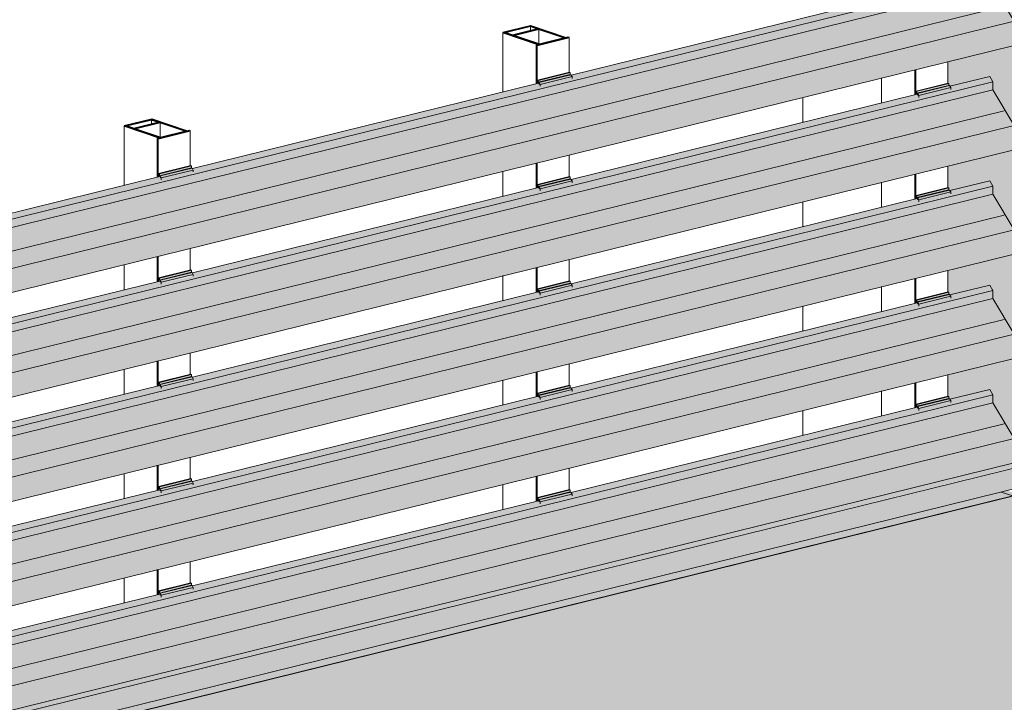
# Model space of a CAD drawing. Header units: millimetres. Extents: x 4014441 to 4046114, y 2378 to 8335946.
# Tile 48 of 71: x 4026158 to 4027513, y 2686047 to 2686987. Entities that reach past the tile are written whole.
import ezdxf

# ---------------------------------------------------------------- set-up
doc = ezdxf.new("R2010")
doc.units = ezdxf.units.MM
doc.layers.add('Линии', color=7, linetype='Continuous', lineweight=18, true_color=0x00a600)
doc.layers.add('Обобщенные модели', color=7, linetype='Continuous', lineweight=18)
doc.layers.add('Осветительные приборы', color=7, linetype='Continuous', lineweight=18)

# ---------------------------------------------------------------- blocks, each defined once
blk = doc.blocks.new('Корп2_Кассета выпуклая - Корп2_Кассета выпуклая_Цвет DESIGN D2-21055316-Корпус 1_ Фрагмент 4')
at = {"layer": 'Обобщенные модели', "lineweight": 9, "true_color": 0xf7fbf5}
blk.add_hatch(color=7, dxfattribs=at).paths.add_polyline_path([(-3137489.7, 2683183.6), (-3137489.7, 2686333.7), (-3137504.8, 2686338.7), (-3137512.6, 2686336.8), (-3137496.9, 2686331.5), (-3137496.9, 2685220.8), (-3137586.3, 2685198.8), (-3137585.7, 2685176.1), (-3137584.8, 2685175.8), (-3137583.7, 2685172.7), (-3137582.2, 2685172.3), (-3137528.5, 2685185.5), (-3137524.4, 2685178.1), (-3137524.4, 2685166.8), (-3137494.9, 2685117.7), (-3137495.9, 2685084.1), (-3137586.3, 2685061.8), (-3137585.5, 2685032.4), (-3137584.8, 2685032.2), (-3137583.7, 2685029.1), (-3137582.2, 2685028.7), (-3137528.5, 2685041.9), (-3137524.4, 2685034.5), (-3137524.4, 2685023.2), (-3137494.9, 2684974.1), (-3137495.9, 2684940.5), (-3137586.3, 2684917.7), (-3137585.7, 2684888.9), (-3137584.8, 2684888.6), (-3137583.7, 2684885.5), (-3137582.2, 2684885), (-3137528.5, 2684898.3), (-3137524.4, 2684890.9), (-3137524.4, 2684879.6), (-3137494.9, 2684830.5), (-3137495.9, 2684796.9), (-3137586.3, 2684774.6), (-3137585.7, 2684745.3), (-3137584.8, 2684744.9), (-3137583.7, 2684741.9), (-3137582.2, 2684741.4), (-3137528.5, 2684754.7), (-3137524.4, 2684747.3), (-3137524.4, 2684736), (-3137494.9, 2684686.9), (-3137495.9, 2684653.2), (-3137586.3, 2684631), (-3137585.7, 2684601.7), (-3137584.8, 2684601.3), (-3137583.7, 2684598.3), (-3137582.2, 2684597.8), (-3137528.5, 2684611.1), (-3137524.4, 2684603.6), (-3137524.4, 2684592.3), (-3137494.9, 2684543.2), (-3137495.9, 2684509.6), (-3137586.3, 2684487.3), (-3137585.7, 2684458), (-3137584.8, 2684457.7), (-3137583.7, 2684454.7), (-3137582.2, 2684454.2), (-3137528.5, 2684467.4), (-3137524.4, 2684460), (-3137524.4, 2684448.7), (-3137494.9, 2684399.6), (-3137495.9, 2684366), (-3137586.3, 2684343.7), (-3137585.7, 2684314.4), (-3137584.8, 2684314.1), (-3137583.7, 2684311), (-3137582.2, 2684310.6), (-3137528.5, 2684323.8), (-3137524.4, 2684316.4), (-3137524.4, 2684305.1), (-3137494.9, 2684256), (-3137495.9, 2684222.4), (-3137586.3, 2684200.1), (-3137585.7, 2684170.8), (-3137584.8, 2684170.5), (-3137583.7, 2684167.4), (-3137582.2, 2684167), (-3137528.5, 2684180.2), (-3137524.4, 2684172.8), (-3137524.4, 2684161.5), (-3137494.9, 2684112.4), (-3137495.9, 2684078.8), (-3137586.3, 2684056.5), (-3137585.7, 2684027.2), (-3137584.8, 2684026.9), (-3137583.7, 2684023.8), (-3137582.2, 2684023.3), (-3137528.5, 2684036.6), (-3137524.4, 2684029.2), (-3137524.4, 2684017.9), (-3137494.9, 2683968.8), (-3137495.9, 2683935.2), (-3137586.3, 2683912.9), (-3137585.7, 2683883.6), (-3137584.8, 2683883.2), (-3137583.7, 2683880.2), (-3137582.2, 2683879.7), (-3137528.5, 2683893), (-3137524.4, 2683885.6), (-3137524.4, 2683874.3), (-3137494.9, 2683825.2), (-3137495.9, 2683791.5), (-3137586.3, 2683769.3), (-3137585.7, 2683740), (-3137584.8, 2683739.6), (-3137583.7, 2683736.6), (-3137582.2, 2683736.1), (-3137528.5, 2683749.4), (-3137524.4, 2683741.9), (-3137524.4, 2683730.6), (-3137494.9, 2683681.1), (-3137495.9, 2683647.9), (-3137586.3, 2683625.6), (-3137585.7, 2683596.3), (-3137584.8, 2683596), (-3137583.7, 2683593), (-3137582.2, 2683592.5), (-3137528.5, 2683605.7), (-3137524.4, 2683598.3), (-3137524.4, 2683587), (-3137494.9, 2683537.9), (-3137495.9, 2683504.3), (-3137586.3, 2683482), (-3137585.7, 2683452.7), (-3137584.8, 2683452.4), (-3137583.7, 2683449.3), (-3137582.2, 2683448.9), (-3137528.5, 2683462.1), (-3137524.4, 2683454.7), (-3137524.4, 2683443.4), (-3137494.9, 2683394.3), (-3137495.9, 2683360.7), (-3137586.3, 2683337.6), (-3137585.7, 2683309.1), (-3137584.8, 2683308.8), (-3137583.7, 2683305.7), (-3137582.2, 2683305.3), (-3137528.5, 2683318.5), (-3137524.4, 2683311.1), (-3137524.4, 2683299.8), (-3137494.9, 2683250.7), (-3137495.9, 2683217.1), (-3137529.8, 2683208.7), (-3137529.8, 2683197.2)])
blk = doc.blocks.new('Корп2_Кассета выпуклая - Корп2_Кассета выпуклая_Цвет DESIGN D2-21055317-Корпус 1_ Фрагмент 4')
at = {"layer": 'Обобщенные модели', "lineweight": 9, "true_color": 0xf7fbf5}
h = blk.add_hatch(color=7, dxfattribs=at)
h.paths.add_polyline_path([(-3136849.3, 2687290.5), (-3136758.9, 2687328.1), (-3136981.6, 2687373.3), (-3136981.6, 2687368.4), (-3136869.1, 2687345.6), (-3136868.8, 2687310.9), (-3136865.8, 2687310.9), (-3136864.8, 2687311.6), (-3136859.1, 2687310.9), (-3136849.6, 2687290.6)])
h.paths.add_polyline_path([(-3136858.9, 2687307.5), (-3136857.8, 2687308), (-3136859.2, 2687308)])
for points in [[(-3137071.5, 2686484.6), (-3136755.4, 2686614.5), (-3136755.4, 2687328.1), (-3137071.5, 2687198.2), (-3137071.5, 2686497.7)], [(-3137489.7, 2686381.5), (-3137071.5, 2686484.6), (-3137071.5, 2687198.2), (-3137489.7, 2687095.1), (-3137489.7, 2686429)], [(-3137489.7, 2686381.5), (-3137489.7, 2687095.1), (-3137668.3, 2687155.5), (-3137668.3, 2687100), (-3137639.3, 2687107.1), (-3137590.6, 2687090.5), (-3137586.3, 2687091), (-3137585.7, 2687043.1), (-3137584.8, 2687042.8), (-3137583.7, 2687039.8), (-3137582.2, 2687039.3), (-3137528.5, 2687052.5), (-3137524.4, 2687045.1), (-3137524.4, 2687033.8), (-3137494.9, 2686984.7), (-3137495.9, 2686951.1), (-3137586.3, 2686928.8), (-3137585.7, 2686899.5), (-3137584.8, 2686899.2), (-3137583.7, 2686896.1), (-3137582.2, 2686895.7), (-3137528.5, 2686908.9), (-3137524.4, 2686901.5), (-3137524.4, 2686890.2), (-3137494.9, 2686841.1), (-3137495.9, 2686807.5), (-3137586.3, 2686785.2), (-3137585.7, 2686755.9), (-3137584.8, 2686755.6), (-3137583.7, 2686752.5), (-3137582.2, 2686752.1), (-3137528.5, 2686765.3), (-3137524.4, 2686757.9), (-3137524.4, 2686746.6), (-3137494.9, 2686697.5), (-3137495.9, 2686663.9), (-3137586.3, 2686641.6), (-3137585.7, 2686612.3), (-3137584.8, 2686612), (-3137583.7, 2686608.9), (-3137582.2, 2686608.5), (-3137528.5, 2686621.7), (-3137524.4, 2686614.3), (-3137524.4, 2686603), (-3137494.9, 2686553.9), (-3137495.9, 2686520.3), (-3137586.3, 2686497.7), (-3137585.7, 2686468.7), (-3137584.8, 2686468.4), (-3137583.7, 2686465.3), (-3137582.2, 2686464.8), (-3137528.5, 2686478.1), (-3137524.4, 2686470.7), (-3137524.4, 2686459.4), (-3137494.9, 2686410.3), (-3137494.9, 2686383.3)]]:
    blk.add_hatch(color=7, dxfattribs=at).paths.add_polyline_path(points)
at = {"layer": 'Обобщенные модели', "lineweight": 25}
for p, q in [((-3136980.4, 2687373.7), (-3136981.6, 2687373.3)), ((-3136981.6, 2687373.3), (-3136758.2, 2687328)), ((-3136755.4, 2687328.1), (-3136980.4, 2687373.7)), ((-3136758.2, 2687328), (-3137073, 2687198.6)), ((-3137071.5, 2687198.2), (-3136755.4, 2687328.1)), ((-3137489.7, 2687095.1), (-3137071.5, 2687198.2)), ((-3137073, 2687198.6), (-3137489.5, 2687095.9)), ((-3137666.8, 2687155.9), (-3137668.3, 2687155.5)), ((-3137668.3, 2687155.5), (-3137489.7, 2687095.1)), ((-3137489.5, 2687095.9), (-3137666.8, 2687155.9))]:
    blk.add_line(p, q, dxfattribs=at)
at = {"layer": 'Обобщенные модели', "lineweight": 9}
for p, q in [((-3136981.6, 2687368.4), (-3136981.6, 2687373.3)), ((-3136755.4, 2686614.5), (-3136755.4, 2687328.1)), ((-3137071.5, 2686484.6), (-3137071.5, 2687198.2)), ((-3137668.3, 2687100), (-3137668.3, 2687155.5)), ((-3137489.7, 2686381.5), (-3137489.7, 2687095.1)), ((-3136755.4, 2686614.5), (-3137071.5, 2686484.6)), ((-3137071.5, 2686484.6), (-3137489.7, 2686381.5)), ((-3137489.7, 2686381.5), (-3137494.9, 2686383.3))]:
    blk.add_line(p, q, dxfattribs=at)
blk = doc.blocks.new('HILTI_s_Композит_тип_Ко - Тип КоБ D2-21034079-Корпус 1_ Фрагмент 4')
at = {"layer": 'Обобщенные модели', "lineweight": 9, "true_color": 0xf7fbf5}
for points in [[(-3139735.3, 2685779.6), (-3137496.9, 2686331.5), (-3137512.6, 2686336.8), (-3139743.6, 2685786.8), (-3139743.6, 2685782.4), (-3139736, 2685779.8)], [(-3139735.3, 2684669), (-3137496.9, 2685220.8), (-3137496.9, 2686331.5), (-3139735.3, 2685779.6), (-3139735.3, 2684917.7)]]:
    blk.add_hatch(color=7, dxfattribs=at).paths.add_polyline_path(points)
at = {"layer": 'Обобщенные модели', "lineweight": 9}
for p in [(-3137512.6, 2686336.8), (-3139735.3, 2685779.6)]:
    blk.add_line(p, (-3137496.9, 2686331.5), dxfattribs=at)
blk = doc.blocks.new('HILTI_s_Профиль_MFT-RP - Усиленный профиль MFT-RP-58 77x50 L-V110-Корпус 1_ Фрагмент 4')
at = {"layer": 'Обобщенные модели', "lineweight": 35}
for p, q in [((-3138160.7, 2686978.6), (-3138198.7, 2686969.2)), ((-3138195.9, 2686969.2), (-3138160.9, 2686977.8)), ((-3138150.5, 2686974.3), (-3138185.5, 2686965.7)), ((-3138184.2, 2686965.2), (-3138149.2, 2686973.8)), ((-3138160.9, 2686977.8), (-3138150.5, 2686974.3)), ((-3138112, 2686962.1), (-3138160.7, 2686978.6)), ((-3138149.2, 2686973.8), (-3138113.5, 2686961.8)), ((-3138198.7, 2686969.2), (-3138150, 2686952.8)), ((-3138185.5, 2686965.7), (-3138195.9, 2686969.2)), ((-3138148.5, 2686953.2), (-3138184.2, 2686965.2)), ((-3138151.7, 2686951.6), (-3138107.6, 2686962.5)), ((-3138113.5, 2686961.8), (-3138148.5, 2686953.2)), ((-3138108.9, 2686962.9), (-3138112, 2686962.1)), ((-3138107.6, 2686962.5), (-3138108.9, 2686962.9)), ((-3138150, 2686952.8), (-3138153, 2686952)), ((-3138153, 2686952), (-3138151.7, 2686951.6))]:
    blk.add_line(p, q, dxfattribs=at)
at = {"layer": 'Обобщенные модели'}
for p, q in [((-3138160.9, 2686977.8), (-3138160.9, 2686971.7)), ((-3138149.2, 2686973.8), (-3138149.2, 2686953.4)), ((-3138198.7, 2686969.2), (-3138198.7, 2686887.3)), ((-3138107.6, 2686962.5), (-3138107.6, 2686914)), ((-3138153, 2686952), (-3138153, 2686898.6)), ((-3138151.7, 2686898.9), (-3138151.7, 2686951.6)), ((-3138107.6, 2686800.6), (-3138107.6, 2686770.9)), ((-3138153, 2686789.5), (-3138153, 2686755)), ((-3138151.7, 2686755.3), (-3138151.7, 2686789.8)), ((-3138198.7, 2686778.2), (-3138198.7, 2686743.7)), ((-3138107.6, 2686657), (-3138107.6, 2686626.7)), ((-3138198.7, 2686634.6), (-3138198.7, 2686600.1)), ((-3138153, 2686645.8), (-3138153, 2686611.3)), ((-3138151.7, 2686611.7), (-3138151.7, 2686646.2)), ((-3138107.6, 2686513.4), (-3138107.6, 2686483.1)), ((-3138153, 2686502.2), (-3138153, 2686467.7)), ((-3138151.7, 2686468), (-3138151.7, 2686502.5)), ((-3138198.7, 2686491), (-3138198.7, 2686456.5)), ((-3138107.6, 2686369.8), (-3138107.6, 2686339.5)), ((-3138153, 2686358.6), (-3138153, 2686324.1)), ((-3138151.7, 2686324.4), (-3138151.7, 2686358.9)), ((-3138198.7, 2686347.3), (-3138198.7, 2686312.9))]:
    blk.add_line(p, q, dxfattribs=at)
blk = doc.blocks.new('HILTI_s_Профиль_MFT-RP - Усиленный профиль MFT-RP-58 77x50 L-V112-Корпус 1_ Фрагмент 4')
at = {"layer": 'Обобщенные модели', "lineweight": 35}
for p, q in [((-3137639.3, 2687107.1), (-3137677.4, 2687097.8)), ((-3137677.4, 2687097.8), (-3137628.6, 2687081.3)), ((-3137674.5, 2687097.7), (-3137639.6, 2687106.3)), ((-3137664.1, 2687094.2), (-3137674.5, 2687097.7)), ((-3137629.2, 2687102.8), (-3137664.1, 2687094.2)), ((-3137662.8, 2687093.7), (-3137627.9, 2687102.4)), ((-3137639.6, 2687106.3), (-3137629.2, 2687102.8)), ((-3137590.6, 2687090.7), (-3137639.3, 2687107.1)), ((-3137627.9, 2687102.4), (-3137592.1, 2687090.3)), ((-3137627.1, 2687081.7), (-3137662.8, 2687093.7)), ((-3137630.4, 2687080.1), (-3137586.3, 2687091)), ((-3137592.1, 2687090.3), (-3137627.1, 2687081.7)), ((-3137587.6, 2687091.4), (-3137590.6, 2687090.7)), ((-3137586.3, 2687091), (-3137587.6, 2687091.4)), ((-3137628.6, 2687081.3), (-3137631.7, 2687080.5)), ((-3137631.7, 2687080.5), (-3137630.4, 2687080.1))]:
    blk.add_line(p, q, dxfattribs=at)
at = {"layer": 'Обобщенные модели'}
for p, q in [((-3137677.4, 2687097.8), (-3137677.4, 2687015.8)), ((-3137639.6, 2687106.3), (-3137639.6, 2687100.2)), ((-3137627.9, 2687102.4), (-3137627.9, 2687081.9)), ((-3137586.3, 2687091), (-3137586.3, 2687042.5)), ((-3137631.7, 2687080.5), (-3137631.7, 2687027.1)), ((-3137630.4, 2687027.4), (-3137630.4, 2687080.1)), ((-3137586.3, 2686929.2), (-3137586.3, 2686898.9)), ((-3137677.4, 2686906.7), (-3137677.4, 2686872.2)), ((-3137631.7, 2686918), (-3137631.7, 2686883.5)), ((-3137630.4, 2686883.8), (-3137630.4, 2686918.3)), ((-3137586.3, 2686785.5), (-3137586.3, 2686755.3)), ((-3137631.7, 2686774.4), (-3137631.7, 2686739.9)), ((-3137630.4, 2686740.2), (-3137630.4, 2686774.7)), ((-3137677.4, 2686763.1), (-3137677.4, 2686728.6)), ((-3137586.3, 2686641.9), (-3137586.3, 2686611.6)), ((-3137631.7, 2686630.7), (-3137631.7, 2686596.2)), ((-3137630.4, 2686596.6), (-3137630.4, 2686631.1)), ((-3137677.4, 2686619.5), (-3137677.4, 2686585)), ((-3137631.7, 2686487.1), (-3137631.7, 2686452.6)), ((-3137630.4, 2686453), (-3137630.4, 2686487.4)), ((-3137586.3, 2686497.7), (-3137586.3, 2686468)), ((-3137677.4, 2686475.9), (-3137677.4, 2686441.4))]:
    blk.add_line(p, q, dxfattribs=at)
blk = doc.blocks.new('HILTI_s_Профиль_MFT-RP - Усиленный профиль MFT-RP-58 77x50 L-V116-Корпус 1_ Фрагмент 4')
at = {"layer": 'Обобщенные модели', "lineweight": 35}
for p, q in [((-3138682, 2686850.1), (-3138720.1, 2686840.7)), ((-3138720.1, 2686840.7), (-3138671.4, 2686824.3)), ((-3138717.2, 2686840.7), (-3138682.3, 2686849.3)), ((-3138706.9, 2686837.1), (-3138717.2, 2686840.7)), ((-3138671.9, 2686845.8), (-3138706.9, 2686837.1)), ((-3138705.6, 2686836.7), (-3138670.6, 2686845.3)), ((-3138682.3, 2686849.3), (-3138671.9, 2686845.8)), ((-3138633.3, 2686833.6), (-3138682, 2686850.1)), ((-3138670.6, 2686845.3), (-3138634.9, 2686833.3)), ((-3138669.8, 2686824.6), (-3138705.6, 2686836.7)), ((-3138671.4, 2686824.3), (-3138674.4, 2686823.5)), ((-3138673.1, 2686823.1), (-3138629, 2686833.9)), ((-3138634.9, 2686833.3), (-3138669.8, 2686824.6)), ((-3138630.3, 2686834.4), (-3138633.3, 2686833.6)), ((-3138629, 2686833.9), (-3138630.3, 2686834.4)), ((-3138674.4, 2686823.5), (-3138673.1, 2686823.1))]:
    blk.add_line(p, q, dxfattribs=at)
at = {"layer": 'Обобщенные модели'}
for p, q in [((-3138720.1, 2686840.7), (-3138720.1, 2686758.8)), ((-3138682.3, 2686849.3), (-3138682.3, 2686843.2)), ((-3138670.6, 2686845.3), (-3138670.6, 2686824.9)), ((-3138629, 2686833.9), (-3138629, 2686785.5)), ((-3138674.4, 2686823.5), (-3138674.4, 2686770.1)), ((-3138673.1, 2686770.4), (-3138673.1, 2686823.1)), ((-3138629, 2686672.1), (-3138629, 2686641.8)), ((-3138720.1, 2686649.7), (-3138720.1, 2686615.2)), ((-3138674.4, 2686660.9), (-3138674.4, 2686626.4)), ((-3138673.1, 2686626.8), (-3138673.1, 2686661.3)), ((-3138629, 2686528.5), (-3138629, 2686498.2)), ((-3138674.4, 2686517.3), (-3138674.4, 2686482.8)), ((-3138673.1, 2686483.1), (-3138673.1, 2686517.6)), ((-3138720.1, 2686506.1), (-3138720.1, 2686471.6)), ((-3138629, 2686384.9), (-3138629, 2686354.6)), ((-3138674.4, 2686373.7), (-3138674.4, 2686339.2)), ((-3138673.1, 2686339.5), (-3138673.1, 2686374)), ((-3138720.1, 2686362.4), (-3138720.1, 2686328)), ((-3138629, 2686241.3), (-3138629, 2686211)), ((-3138674.4, 2686230.1), (-3138674.4, 2686195.6)), ((-3138673.1, 2686195.9), (-3138673.1, 2686230.4)), ((-3138720.1, 2686218.8), (-3138720.1, 2686184.3))]:
    blk.add_line(p, q, dxfattribs=at)
blk = doc.blocks.new('S_Вентрешетки_Профиль крепежный - Профиль крепежный-V107-Корпус 1_ Фрагмент 4')
at = {"layer": 'Обобщенные модели', "lineweight": 9, "true_color": 0x373f43}
for points in [[(-3137628.9, 2685162.2), (-3137584.8, 2685173.1), (-3137584.8, 2685175.8), (-3137628.9, 2685164.9)], [(-3137626.3, 2685159.2), (-3137582.2, 2685170), (-3137584.8, 2685172.5), (-3137627.8, 2685161.9)], [(-3137626.3, 2685157.1), (-3137582.2, 2685168), (-3137582.2, 2685170), (-3137626.3, 2685159.2)]]:
    blk.add_hatch(color=149, dxfattribs=at).paths.add_polyline_path(points)
h = blk.add_hatch(color=149, dxfattribs=at)
h.paths.add_polyline_path([(-3137629.8, 2685165.3), (-3137628.8, 2685160.8), (-3137628.3, 2685160.9), (-3137628.9, 2685162.2)])
h.paths.add_polyline_path([(-3137629.8, 2685160.5), (-3137629.6, 2685160.6), (-3137629.8, 2685163.6)])
at = {"layer": 'Обобщенные модели', "lineweight": 9}
for p, q in [((-3137585.7, 2685176.1), (-3137629.8, 2685165.3)), ((-3137628.9, 2685164.9), (-3137584.8, 2685175.8)), ((-3137628.9, 2685162.2), (-3137584.8, 2685173.1)), ((-3137627.8, 2685161.9), (-3137583.7, 2685172.7)), ((-3137585.7, 2685176.1), (-3137584.8, 2685175.8)), ((-3137584.8, 2685175.8), (-3137584.8, 2685173.1)), ((-3137584.8, 2685173.1), (-3137583.7, 2685172.7)), ((-3137583.7, 2685172.7), (-3137582.2, 2685170)), ((-3137628.9, 2685164.9), (-3137629.8, 2685165.3)), ((-3137629.8, 2685165.3), (-3137629.8, 2685160.5)), ((-3137628.9, 2685162.2), (-3137628.9, 2685164.9)), ((-3137627.8, 2685161.9), (-3137628.9, 2685162.2)), ((-3137628.3, 2685160.9), (-3137627.4, 2685159.3)), ((-3137626.3, 2685159.2), (-3137627.8, 2685161.9)), ((-3137626.3, 2685159.2), (-3137582.2, 2685170)), ((-3137626.3, 2685156.6), (-3137626.3, 2685159.2)), ((-3137582.2, 2685170), (-3137582.2, 2685167.5))]:
    blk.add_line(p, q, dxfattribs=at)
blk = doc.blocks.new('S_Вентрешетки_Профиль внешний - Профиль крепежный-V119-Корпус 1_ Фрагмент 4')
at = {"layer": 'Обобщенные модели', "lineweight": 9, "true_color": 0x373f43}
for points in [[(-3139744.4, 2685923.4), (-3137524.4, 2686470.7), (-3137528.5, 2686478.1), (-3137583.3, 2686464.6), (-3137582.2, 2686460.6), (-3137626.3, 2686449.7), (-3137627.4, 2686453.7), (-3138104.6, 2686336.1), (-3138103.5, 2686332), (-3138147.6, 2686321.2), (-3138148.7, 2686325.2), (-3138626, 2686207.5), (-3138624.9, 2686203.5), (-3138669, 2686192.7), (-3138670.1, 2686196.7), (-3139147.3, 2686079), (-3139146.2, 2686075), (-3139190.3, 2686064.1), (-3139191.4, 2686068.1), (-3139668.7, 2685950.5), (-3139667.6, 2685946.5), (-3139711.7, 2685935.6), (-3139712.8, 2685939.6), (-3139744.4, 2685931.8)], [(-3139744.4, 2685912.1), (-3137524.4, 2686459.4), (-3137524.4, 2686470.7), (-3139744.4, 2685923.4)], [(-3139734.2, 2685858.2), (-3137494.9, 2686410.3), (-3137524.4, 2686459.4), (-3139744.4, 2685912.1), (-3139744.4, 2685875.2), (-3139736.7, 2685862.4)], [(-3139734.2, 2685825.2), (-3137494.9, 2686377.2), (-3137494.9, 2686410.3), (-3139734.2, 2685858.2)]]:
    blk.add_hatch(color=149, dxfattribs=at).paths.add_polyline_path(points)
at = {"layer": 'Обобщенные модели', "lineweight": 9}
for p, q in [((-3137528.5, 2686478.1), (-3137583.3, 2686464.6)), ((-3137528.5, 2686478.1), (-3137524.4, 2686470.7)), ((-3137524.4, 2686470.7), (-3139744.4, 2685923.4)), ((-3137524.4, 2686459.4), (-3139744.4, 2685912.1)), ((-3137524.4, 2686470.7), (-3137524.4, 2686459.4)), ((-3137524.4, 2686459.4), (-3137494.9, 2686410.3)), ((-3137628.3, 2686453.5), (-3138104.6, 2686336.1)), ((-3137508.9, 2686430.7), (-3139744.4, 2685879.7)), ((-3137494.9, 2686410.3), (-3139734.2, 2685858.2)), ((-3139734.4, 2685824.8), (-3137495.1, 2686376.9)), ((-3138149.7, 2686324.9), (-3138626, 2686207.5)), ((-3138671.1, 2686196.4), (-3139147.3, 2686079))]:
    blk.add_line(p, q, dxfattribs=at)
blk = doc.blocks.new('S_Вентрешетки_Профиль крепежный - Профиль крепежный-V90-Корпус 1_ Фрагмент 4')
at = {"layer": 'Обобщенные модели', "lineweight": 9, "true_color": 0x373f43}
for points in [[(-3138150.2, 2683166.7), (-3138106.1, 2683177.6), (-3138106.1, 2683180.3), (-3138150.2, 2683169.4)], [(-3138147.6, 2683163.6), (-3138103.5, 2683174.5), (-3138106.1, 2683176.9), (-3138149.1, 2683166.3)], [(-3138147.6, 2683161.6), (-3138103.5, 2683172.5), (-3138103.5, 2683174.5), (-3138147.6, 2683163.6)]]:
    blk.add_hatch(color=149, dxfattribs=at).paths.add_polyline_path(points)
h = blk.add_hatch(color=149, dxfattribs=at)
h.paths.add_polyline_path([(-3138151.2, 2683169.7), (-3138150.2, 2683165.2), (-3138149.7, 2683165.4), (-3138150.2, 2683166.7)])
h.paths.add_polyline_path([(-3138151.2, 2683165), (-3138150.9, 2683165.1), (-3138151.2, 2683168.1)])
at = {"layer": 'Обобщенные модели', "lineweight": 9}
for p, q in [((-3138107.1, 2683180.6), (-3138151.2, 2683169.7)), ((-3138150.2, 2683169.4), (-3138106.1, 2683180.3)), ((-3138107.1, 2683180.6), (-3138106.1, 2683180.3)), ((-3138106.1, 2683180.3), (-3138106.1, 2683177.6)), ((-3138150.2, 2683169.4), (-3138151.2, 2683169.7)), ((-3138151.2, 2683169.7), (-3138151.2, 2683165)), ((-3138150.2, 2683166.7), (-3138106.1, 2683177.6)), ((-3138150.2, 2683166.7), (-3138150.2, 2683169.4)), ((-3138149.1, 2683166.3), (-3138150.2, 2683166.7)), ((-3138149.7, 2683165.4), (-3138148.8, 2683163.7)), ((-3138149.1, 2683166.3), (-3138105, 2683177.2)), ((-3138147.6, 2683163.6), (-3138149.1, 2683166.3)), ((-3138147.6, 2683163.6), (-3138103.5, 2683174.5)), ((-3138106.1, 2683177.6), (-3138105, 2683177.2)), ((-3138105, 2683177.2), (-3138103.5, 2683174.5)), ((-3138103.5, 2683174.5), (-3138103.5, 2683172)), ((-3138147.6, 2683161.1), (-3138147.6, 2683163.6))]:
    blk.add_line(p, q, dxfattribs=at)
blk = doc.blocks.new('S_Вентрешетки_Профиль крепежный - Профиль крепежный-V91-Корпус 1_ Фрагмент 4')
at = {"layer": 'Обобщенные модели', "lineweight": 9, "true_color": 0x373f43}
for points in [[(-3138671.6, 2683038.2), (-3138627.5, 2683049.1), (-3138627.5, 2683051.7), (-3138671.6, 2683040.9)], [(-3138669, 2683035.1), (-3138624.9, 2683046), (-3138627.5, 2683048.4), (-3138670.5, 2683037.8)], [(-3138669, 2683033.1), (-3138624.9, 2683043.9), (-3138624.9, 2683046), (-3138669, 2683035.1)]]:
    blk.add_hatch(color=149, dxfattribs=at).paths.add_polyline_path(points)
h = blk.add_hatch(color=149, dxfattribs=at)
h.paths.add_polyline_path([(-3138672.6, 2683041.2), (-3138671.5, 2683036.7), (-3138671.1, 2683036.8), (-3138671.6, 2683038.2)])
h.paths.add_polyline_path([(-3138672.6, 2683036.5), (-3138672.3, 2683036.5), (-3138672.6, 2683039.5)])
at = {"layer": 'Обобщенные модели', "lineweight": 9}
for p, q in [((-3138628.4, 2683052.1), (-3138672.6, 2683041.2)), ((-3138671.6, 2683040.9), (-3138627.5, 2683051.7)), ((-3138671.6, 2683038.2), (-3138627.5, 2683049.1)), ((-3138670.5, 2683037.8), (-3138626.4, 2683048.7)), ((-3138669, 2683035.1), (-3138624.9, 2683046)), ((-3138628.4, 2683052.1), (-3138627.5, 2683051.7)), ((-3138627.5, 2683051.7), (-3138627.5, 2683049.1)), ((-3138627.5, 2683049.1), (-3138626.4, 2683048.7)), ((-3138626.4, 2683048.7), (-3138624.9, 2683046)), ((-3138624.9, 2683046), (-3138624.9, 2683043.5)), ((-3138671.6, 2683040.9), (-3138672.6, 2683041.2)), ((-3138672.6, 2683041.2), (-3138672.6, 2683036.5)), ((-3138671.6, 2683038.2), (-3138671.6, 2683040.9)), ((-3138670.5, 2683037.8), (-3138671.6, 2683038.2)), ((-3138671.1, 2683036.8), (-3138670.2, 2683035.2)), ((-3138669, 2683035.1), (-3138670.5, 2683037.8)), ((-3138669, 2683032.6), (-3138669, 2683035.1))]:
    blk.add_line(p, q, dxfattribs=at)
blk = doc.blocks.new('S_Вентрешетки_Профиль крепежный - Профиль крепежный-21269845-Корпус 1_ Фрагмент 4')
at = {"layer": 'Обобщенные модели', "lineweight": 9, "true_color": 0x373f43}
for points in [[(-3137628.9, 2683295.2), (-3137584.8, 2683306.1), (-3137584.8, 2683308.8), (-3137628.9, 2683297.9)], [(-3137626.3, 2683292.1), (-3137582.2, 2683303), (-3137584.8, 2683305.4), (-3137627.8, 2683294.8)], [(-3137626.3, 2683290.1), (-3137582.2, 2683301), (-3137582.2, 2683303), (-3137626.3, 2683292.1)]]:
    blk.add_hatch(color=149, dxfattribs=at).paths.add_polyline_path(points)
h = blk.add_hatch(color=149, dxfattribs=at)
h.paths.add_polyline_path([(-3137629.8, 2683298.2), (-3137628.8, 2683293.8), (-3137628.3, 2683293.9), (-3137628.9, 2683295.2)])
h.paths.add_polyline_path([(-3137629.8, 2683293.5), (-3137629.6, 2683293.6), (-3137629.8, 2683296.6)])
at = {"layer": 'Обобщенные модели', "lineweight": 9}
for p, q in [((-3137585.7, 2683309.1), (-3137629.8, 2683298.2)), ((-3137628.9, 2683297.9), (-3137584.8, 2683308.8)), ((-3137628.9, 2683295.2), (-3137584.8, 2683306.1)), ((-3137627.8, 2683294.8), (-3137583.7, 2683305.7)), ((-3137626.3, 2683292.1), (-3137582.2, 2683303)), ((-3137585.7, 2683309.1), (-3137584.8, 2683308.8)), ((-3137584.8, 2683308.8), (-3137584.8, 2683306.1)), ((-3137584.8, 2683306.1), (-3137583.7, 2683305.7)), ((-3137583.7, 2683305.7), (-3137582.2, 2683303)), ((-3137582.2, 2683303), (-3137582.2, 2683300.5)), ((-3137628.9, 2683297.9), (-3137629.8, 2683298.2)), ((-3137629.8, 2683298.2), (-3137629.8, 2683293.5)), ((-3137628.9, 2683295.2), (-3137628.9, 2683297.9)), ((-3137627.8, 2683294.8), (-3137628.9, 2683295.2)), ((-3137628.3, 2683293.9), (-3137627.4, 2683292.3)), ((-3137626.3, 2683292.1), (-3137627.8, 2683294.8)), ((-3137626.3, 2683289.6), (-3137626.3, 2683292.1))]:
    blk.add_line(p, q, dxfattribs=at)
blk = doc.blocks.new('S_Вентрешетки_Профиль внешний - Профиль крепежный-V120-Корпус 1_ Фрагмент 4')
at = {"layer": 'Обобщенные модели', "lineweight": 9, "true_color": 0x373f43}
for points in [[(-3139744.4, 2686067), (-3137524.4, 2686614.3), (-3137528.5, 2686621.7), (-3137583.3, 2686608.2), (-3137582.2, 2686604.2), (-3137626.3, 2686593.3), (-3137627.4, 2686597.3), (-3138104.6, 2686479.7), (-3138103.5, 2686475.7), (-3138147.6, 2686464.8), (-3138148.7, 2686468.8), (-3138626, 2686351.1), (-3138624.9, 2686347.1), (-3138669, 2686336.3), (-3138670.1, 2686340.3), (-3139147.3, 2686222.6), (-3139146.2, 2686218.6), (-3139190.3, 2686207.7), (-3139191.4, 2686211.8), (-3139668.7, 2686094.1), (-3139667.6, 2686090.1), (-3139711.7, 2686079.2), (-3139712.8, 2686083.2), (-3139744.4, 2686075.5)], [(-3139744.4, 2686055.7), (-3137524.4, 2686603), (-3137524.4, 2686614.3), (-3139744.4, 2686067)], [(-3139734.2, 2686001.9), (-3137494.9, 2686553.9), (-3137524.4, 2686603), (-3139744.4, 2686055.7), (-3139743.2, 2686016.8)], [(-3139734.2, 2685968.8), (-3137494.9, 2686520.8), (-3137494.9, 2686553.9), (-3139734.2, 2686001.9)]]:
    blk.add_hatch(color=149, dxfattribs=at).paths.add_polyline_path(points)
at = {"layer": 'Обобщенные модели', "lineweight": 9}
for p, q in [((-3137528.5, 2686621.7), (-3137583.3, 2686608.2)), ((-3137528.5, 2686621.7), (-3137524.4, 2686614.3)), ((-3137524.4, 2686614.3), (-3139744.4, 2686067)), ((-3137524.4, 2686614.3), (-3137524.4, 2686603)), ((-3137524.4, 2686603), (-3139744.4, 2686055.7)), ((-3137628.3, 2686597.1), (-3138104.6, 2686479.7)), ((-3137524.4, 2686603), (-3137494.9, 2686553.9)), ((-3137508.9, 2686574.4), (-3139744.4, 2686023.3)), ((-3137494.9, 2686553.9), (-3139734.2, 2686001.9)), ((-3139734.4, 2685968.5), (-3137495.1, 2686520.5)), ((-3138149.7, 2686468.6), (-3138626, 2686351.1)), ((-3138671.1, 2686340), (-3139147.3, 2686222.6))]:
    blk.add_line(p, q, dxfattribs=at)
blk = doc.blocks.new('S_Вентрешетки_Профиль крепежный - Профиль крепежный-V123-Корпус 1_ Фрагмент 4')
at = {"layer": 'Обобщенные модели', "lineweight": 9, "true_color": 0x373f43}
for points in [[(-3138671.6, 2686628.6), (-3138627.5, 2686639.5), (-3138627.5, 2686642.2), (-3138671.6, 2686631.3)], [(-3138669, 2686625.5), (-3138624.9, 2686636.4), (-3138627.5, 2686638.8), (-3138670.5, 2686628.2)], [(-3138669, 2686623.5), (-3138624.9, 2686635.1), (-3138624.9, 2686636.4), (-3138669, 2686625.5)]]:
    blk.add_hatch(color=149, dxfattribs=at).paths.add_polyline_path(points)
h = blk.add_hatch(color=149, dxfattribs=at)
h.paths.add_polyline_path([(-3138672.6, 2686631.6), (-3138671.5, 2686627.1), (-3138671.1, 2686627.3), (-3138671.6, 2686628.6)])
h.paths.add_polyline_path([(-3138672.6, 2686626.9), (-3138672.3, 2686627), (-3138672.6, 2686630)])
at = {"layer": 'Обобщенные модели', "lineweight": 9}
for p, q in [((-3138628.4, 2686642.5), (-3138672.6, 2686631.6)), ((-3138671.6, 2686631.3), (-3138627.5, 2686642.2)), ((-3138671.6, 2686628.6), (-3138627.5, 2686639.5)), ((-3138670.5, 2686628.2), (-3138626.4, 2686639.1)), ((-3138669, 2686625.5), (-3138624.9, 2686636.4)), ((-3138628.4, 2686642.5), (-3138627.5, 2686642.2)), ((-3138627.5, 2686642.2), (-3138627.5, 2686639.5)), ((-3138627.5, 2686639.5), (-3138626.4, 2686639.1)), ((-3138626.4, 2686639.1), (-3138624.9, 2686636.4)), ((-3138624.9, 2686636.4), (-3138624.9, 2686633.9)), ((-3138671.6, 2686631.3), (-3138672.6, 2686631.6)), ((-3138672.6, 2686631.6), (-3138672.6, 2686626.9)), ((-3138671.6, 2686628.6), (-3138671.6, 2686631.3)), ((-3138670.5, 2686628.2), (-3138671.6, 2686628.6)), ((-3138671.1, 2686627.3), (-3138670.2, 2686625.7)), ((-3138669, 2686625.5), (-3138670.5, 2686628.2)), ((-3138669, 2686623), (-3138669, 2686625.5))]:
    blk.add_line(p, q, dxfattribs=at)
blk = doc.blocks.new('S_Вентрешетки_Профиль крепежный - Профиль крепежный-V125-Корпус 1_ Фрагмент 4')
at = {"layer": 'Обобщенные модели', "lineweight": 9, "true_color": 0x373f43}
for points in [[(-3138150.2, 2686900.7), (-3138106.1, 2686911.6), (-3138106.1, 2686914.3), (-3138150.2, 2686903.4)], [(-3138147.6, 2686897.7), (-3138103.5, 2686908.5), (-3138106.1, 2686911), (-3138149.1, 2686900.4)], [(-3138147.6, 2686895.6), (-3138103.5, 2686906.5), (-3138103.5, 2686908.5), (-3138147.6, 2686897.7)]]:
    blk.add_hatch(color=149, dxfattribs=at).paths.add_polyline_path(points)
h = blk.add_hatch(color=149, dxfattribs=at)
h.paths.add_polyline_path([(-3138151.2, 2686903.8), (-3138150.2, 2686899.3), (-3138149.7, 2686899.4), (-3138150.2, 2686900.7)])
h.paths.add_polyline_path([(-3138151.2, 2686899), (-3138150.9, 2686899.1), (-3138151.2, 2686902.1)])
at = {"layer": 'Обобщенные модели', "lineweight": 9}
for p, q in [((-3138107.1, 2686914.6), (-3138151.2, 2686903.8)), ((-3138150.2, 2686903.4), (-3138106.1, 2686914.3)), ((-3138150.2, 2686900.7), (-3138106.1, 2686911.6)), ((-3138149.1, 2686900.4), (-3138105, 2686911.2)), ((-3138147.6, 2686897.7), (-3138103.5, 2686908.5)), ((-3138107.1, 2686914.6), (-3138106.1, 2686914.3)), ((-3138106.1, 2686914.3), (-3138106.1, 2686911.6)), ((-3138106.1, 2686911.6), (-3138105, 2686911.2)), ((-3138105, 2686911.2), (-3138103.5, 2686908.5)), ((-3138103.5, 2686908.5), (-3138103.5, 2686906)), ((-3138150.2, 2686903.4), (-3138151.2, 2686903.8)), ((-3138151.2, 2686903.8), (-3138151.2, 2686899)), ((-3138150.2, 2686900.7), (-3138150.2, 2686903.4)), ((-3138149.1, 2686900.4), (-3138150.2, 2686900.7)), ((-3138149.7, 2686899.4), (-3138148.8, 2686897.8)), ((-3138147.6, 2686897.7), (-3138149.1, 2686900.4)), ((-3138147.6, 2686895.2), (-3138147.6, 2686897.7))]:
    blk.add_line(p, q, dxfattribs=at)
blk = doc.blocks.new('S_Вентрешетки_Профиль крепежный - Профиль крепежный-V126-Корпус 1_ Фрагмент 4')
at = {"layer": 'Обобщенные модели', "lineweight": 9, "true_color": 0x373f43}
for points in [[(-3138671.6, 2686772.2), (-3138627.5, 2686783.1), (-3138627.5, 2686785.8), (-3138671.6, 2686774.9), (-3138671.6, 2686772.5)], [(-3138669, 2686769.2), (-3138624.9, 2686780), (-3138627.5, 2686782.5), (-3138670.5, 2686771.9)], [(-3138669, 2686767.1), (-3138624.9, 2686778), (-3138624.9, 2686780), (-3138669, 2686769.2)]]:
    blk.add_hatch(color=149, dxfattribs=at).paths.add_polyline_path(points)
h = blk.add_hatch(color=149, dxfattribs=at)
h.paths.add_polyline_path([(-3138672.6, 2686775.2), (-3138671.5, 2686770.8), (-3138671.1, 2686770.9), (-3138671.7, 2686772.5)])
h.paths.add_polyline_path([(-3138672.6, 2686770.5), (-3138672.3, 2686770.6), (-3138672.6, 2686772.5)])
at = {"layer": 'Обобщенные модели', "lineweight": 9}
for p, q in [((-3138628.4, 2686786.1), (-3138672.6, 2686775.2)), ((-3138671.6, 2686774.9), (-3138627.5, 2686785.8)), ((-3138628.4, 2686786.1), (-3138627.5, 2686785.8)), ((-3138627.5, 2686785.8), (-3138627.5, 2686783.1)), ((-3138671.6, 2686774.9), (-3138672.6, 2686775.2)), ((-3138672.6, 2686775.2), (-3138672.6, 2686770.5)), ((-3138671.6, 2686772.2), (-3138627.5, 2686783.1)), ((-3138671.6, 2686772.2), (-3138671.6, 2686774.9)), ((-3138670.5, 2686771.9), (-3138671.6, 2686772.2)), ((-3138671.1, 2686770.9), (-3138670.2, 2686769.3)), ((-3138670.5, 2686771.9), (-3138626.4, 2686782.7)), ((-3138669, 2686769.2), (-3138670.5, 2686771.9)), ((-3138669, 2686769.2), (-3138624.9, 2686780)), ((-3138627.5, 2686783.1), (-3138626.4, 2686782.7)), ((-3138626.4, 2686782.7), (-3138624.9, 2686780)), ((-3138624.9, 2686780), (-3138624.9, 2686777.5)), ((-3138669, 2686766.6), (-3138669, 2686769.2))]:
    blk.add_line(p, q, dxfattribs=at)
blk = doc.blocks.new('Осветительные приборы 1 - Осветительные приборы 1-21034750-Корпус 1_ Фрагмент 4')
at = {"layer": 'Осветительные приборы', "lineweight": 9, "true_color": 0xffff80}
for points in [[(-3140537.7, 2685619.8), (-3137071.5, 2686475), (-3134746.7, 2687429.5), (-3134414.7, 2687509.4), (-3134432.2, 2687514), (-3134748.2, 2687438.5), (-3135050.1, 2687314.4), (-3135055.2, 2687314.4), (-3135055.4, 2687309.6), (-3136747.7, 2686614.8), (-3136748.8, 2686617.7), (-3136749.9, 2686627.3), (-3136755.4, 2686625), (-3136755.9, 2686614.3), (-3137073, 2686484.3), (-3137489.7, 2686381.5), (-3137494.9, 2686383.3), (-3137495.9, 2686376.7), (-3139734.4, 2685825.8), (-3139735.3, 2685829.3), (-3139736.2, 2685832.6), (-3139744.4, 2685830.6), (-3139744.4, 2685826), (-3140151.1, 2685725.7), (-3140157.5, 2685727.1), (-3140157.5, 2685723.1), (-3140537.7, 2685629.4), (-3140881, 2685720.6), (-3140896.2, 2685715), (-3140546.3, 2685622.1)], [(-3140537.7, 2685591.1), (-3137076.1, 2686444.4), (-3137076.1, 2686473.1), (-3140537.7, 2685619.8), (-3140537.7, 2685604.7)]]:
    blk.add_hatch(color=51, dxfattribs=at).paths.add_polyline_path(points)
at = {"layer": 'Осветительные приборы', "lineweight": 9}
for p, q in [((-3140537.7, 2685619.8), (-3137076.1, 2686473.1)), ((-3137076.1, 2686444.4), (-3140537.7, 2685591.1))]:
    blk.add_line(p, q, dxfattribs=at)

msp = doc.modelspace()

# ---------------------------------------------------------------- linework, layer by layer
at = {"layer": 'Линии', "lineweight": 9}
msp.add_line((4027951.5, 2686436.3), (4024484, 2685581.5), dxfattribs=at)
at = {"layer": 'Обобщенные модели', "lineweight": 9}
for p, q in [((4027235.7, 2686845.4), (4027235.7, 2686879.9)), ((4027235.7, 2686701.8), (4027235.7, 2686736.3)), ((4027235.7, 2686558.2), (4027235.7, 2686592.7)), ((4027235.7, 2686414.6), (4027235.7, 2686449.1))]:
    msp.add_line(p, q, dxfattribs=at)

# ---------------------------------------------------------------- block references
for name, p in [('Корп2_Кассета выпуклая - Корп2_Кассета выпуклая_Цвет DESIGN D2-21055317-Корпус 1_ Фрагмент 4', (7165021.7, 0)), ('S_Вентрешетки_Профиль внешний - Профиль крепежный-V120-Корпус 1_ Фрагмент 4', (7165021.7, 430.9)), ('S_Вентрешетки_Профиль внешний - Профиль крепежный-V120-Корпус 1_ Фрагмент 4', (7165021.7, 287.2)), ('S_Вентрешетки_Профиль крепежный - Профиль крепежный-V125-Корпус 1_ Фрагмент 4', (7165021.7, 0)), ('S_Вентрешетки_Профиль крепежный - Профиль крепежный-21269845-Корпус 1_ Фрагмент 4', (7165021.7, 3590.4)), ('S_Вентрешетки_Профиль крепежный - Профиль крепежный-V126-Корпус 1_ Фрагмент 4', (7165021.7, 0)), ('S_Вентрешетки_Профиль крепежный - Профиль крепежный-V90-Корпус 1_ Фрагмент 4', (7165021.7, 3590.4)), ('S_Вентрешетки_Профиль внешний - Профиль крепежный-V120-Корпус 1_ Фрагмент 4', (7165021.7, 143.6)), ('S_Вентрешетки_Профиль крепежный - Профиль крепежный-21269845-Корпус 1_ Фрагмент 4', (7165021.7, 3446.8)), ('S_Вентрешетки_Профиль крепежный - Профиль крепежный-V123-Корпус 1_ Фрагмент 4', (7165021.7, 0)), ('S_Вентрешетки_Профиль внешний - Профиль крепежный-V120-Корпус 1_ Фрагмент 4', (7165021.7, 0)), ('S_Вентрешетки_Профиль крепежный - Профиль крепежный-V90-Корпус 1_ Фрагмент 4', (7165021.7, 3446.8)), ('S_Вентрешетки_Профиль крепежный - Профиль крепежный-21269845-Корпус 1_ Фрагмент 4', (7165021.7, 3303.2)), ('Корп2_Кассета выпуклая - Корп2_Кассета выпуклая_Цвет DESIGN D2-21055316-Корпус 1_ Фрагмент 4', (7165021.7, 0)), ('S_Вентрешетки_Профиль крепежный - Профиль крепежный-V91-Корпус 1_ Фрагмент 4', (7165021.7, 3446.8)), ('S_Вентрешетки_Профиль внешний - Профиль крепежный-V119-Корпус 1_ Фрагмент 4', (7165021.7, 0)), ('S_Вентрешетки_Профиль крепежный - Профиль крепежный-V90-Корпус 1_ Фрагмент 4', (7165021.7, 3303.2)), ('S_Вентрешетки_Профиль крепежный - Профиль крепежный-V107-Корпус 1_ Фрагмент 4', (7165021.7, 1292.6)), ('S_Вентрешетки_Профиль крепежный - Профиль крепежный-V91-Корпус 1_ Фрагмент 4', (7165021.7, 3303.2)), ('HILTI_s_Композит_тип_Ко - Тип КоБ D2-21034079-Корпус 1_ Фрагмент 4', (7165021.7, 0)), ('S_Вентрешетки_Профиль крепежный - Профиль крепежный-V90-Корпус 1_ Фрагмент 4', (7165021.7, 3159.6)), ('S_Вентрешетки_Профиль крепежный - Профиль крепежный-V91-Корпус 1_ Фрагмент 4', (7165021.7, 3159.6))]:
    msp.add_blockref(name, p, dxfattribs=at)
at = {"layer": 'Обобщенные модели'}
for name in ['HILTI_s_Профиль_MFT-RP - Усиленный профиль MFT-RP-58 77x50 L-V112-Корпус 1_ Фрагмент 4', 'HILTI_s_Профиль_MFT-RP - Усиленный профиль MFT-RP-58 77x50 L-V110-Корпус 1_ Фрагмент 4', 'HILTI_s_Профиль_MFT-RP - Усиленный профиль MFT-RP-58 77x50 L-V116-Корпус 1_ Фрагмент 4']:
    msp.add_blockref(name, (7165021.7, 0), dxfattribs=at)
at = {"layer": 'Осветительные приборы', "lineweight": 9}
msp.add_blockref('Осветительные приборы 1 - Осветительные приборы 1-21034750-Корпус 1_ Фрагмент 4', (7165021.7, 0), dxfattribs=at)

doc.saveas('drawing.dxf')
